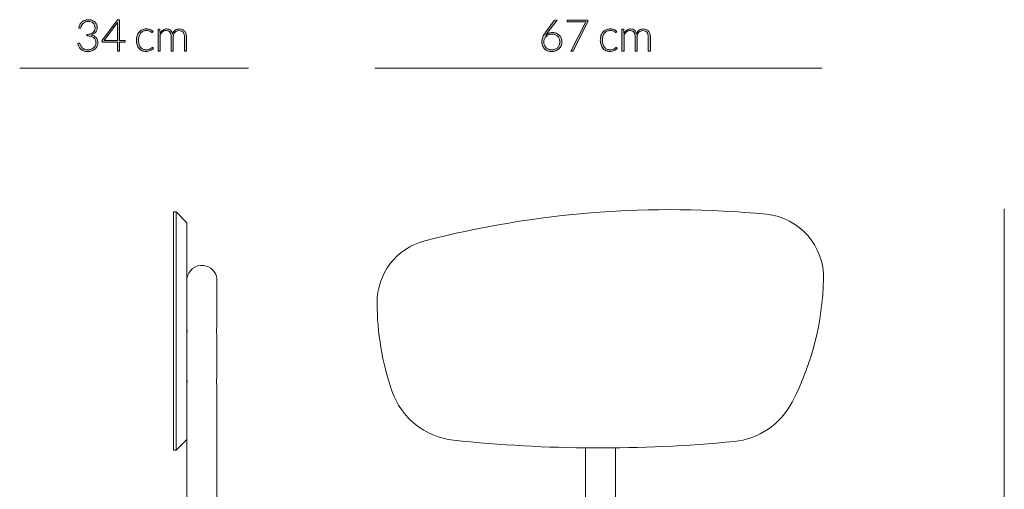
# Model space of a CAD drawing. Header units: inches. Extents: x 73 to 138, y -199 to -88.
# Tile 8 of 8: x 73 to 135, y -117 to -88. Entities that reach past the tile are written whole.
import ezdxf

# ---------------------------------------------------------------- set-up
doc = ezdxf.new("R2010")
doc.units = ezdxf.units.IN
doc.header["$MEASUREMENT"] = 0
doc.layers.add('Capa 1', color=7, linetype='Continuous')

# ---------------------------------------------------------------- blocks, each defined once
blk = doc.blocks.new('block 3')
at = {"layer": 'Capa 1'}
h = blk.add_hatch(color=251, dxfattribs=at)
h.dxf.hatch_style = 2
edge = h.paths.add_edge_path()
edge.add_spline(control_points=[(106.453, -88.82), (106.537, -88.82), (106.613, -88.834), (106.684, -88.862), (106.754, -88.889), (106.814, -88.928), (106.865, -88.978), (106.916, -89.027), (106.956, -89.088), (106.985, -89.158), (107.014, -89.229), (107.027, -89.308), (107.027, -89.396), (107.027, -89.484), (107.012, -89.565), (106.981, -89.639), (106.949, -89.713), (106.905, -89.777), (106.849, -89.831), (106.792, -89.885), (106.726, -89.927), (106.646, -89.957), (106.568, -89.987), (106.482, -90.002), (106.387, -90.002), (106.297, -90.002), (106.214, -89.987), (106.139, -89.958), (106.065, -89.929), (106.001, -89.887), (105.947, -89.832), (105.893, -89.777), (105.852, -89.71), (105.823, -89.631), (105.793, -89.552), (105.779, -89.463), (105.779, -89.363), (105.779, -89.287), (105.798, -89.202), (105.837, -89.106), (105.875, -89.011), (105.938, -88.904), (106.026, -88.785), (106.026, -88.785), (106.555, -88.072), (106.555, -88.072), (106.571, -88.051), (106.594, -88.041), (106.625, -88.041), (106.625, -88.041), (106.74, -88.041), (106.74, -88.041), (106.74, -88.041), (106.161, -88.796), (106.161, -88.796), (106.133, -88.833), (106.107, -88.868), (106.083, -88.901), (106.059, -88.934), (106.038, -88.967), (106.019, -88.999), (106.073, -88.943), (106.137, -88.899), (106.211, -88.868), (106.285, -88.836), (106.366, -88.82), (106.453, -88.82)], knot_values=[0, 0, 0, 0, 1, 1, 1, 2, 2, 2, 3, 3, 3, 4, 4, 4, 5, 5, 5, 6, 6, 6, 7, 7, 7, 8, 8, 8, 9, 9, 9, 10, 10, 10, 11, 11, 11, 12, 12, 12, 13, 13, 13, 14, 14, 14, 15, 15, 15, 16, 16, 16, 17, 17, 17, 18, 18, 18, 19, 19, 19, 20, 20, 20, 21, 21, 21, 22, 22, 22, 22], degree=3, periodic=1)
edge = h.paths.add_edge_path()
edge.add_spline(control_points=[(105.906, -89.395), (105.906, -89.467), (105.918, -89.534), (105.94, -89.595), (105.962, -89.656), (105.995, -89.709), (106.035, -89.753), (106.077, -89.797), (106.127, -89.832), (106.186, -89.857), (106.245, -89.881), (106.312, -89.894), (106.387, -89.894), (106.465, -89.894), (106.535, -89.881), (106.599, -89.857), (106.662, -89.832), (106.715, -89.798), (106.76, -89.755), (106.804, -89.711), (106.838, -89.659), (106.862, -89.6), (106.885, -89.54), (106.897, -89.475), (106.897, -89.404), (106.897, -89.33), (106.886, -89.263), (106.863, -89.204), (106.839, -89.144), (106.806, -89.093), (106.764, -89.051), (106.721, -89.01), (106.671, -88.978), (106.613, -88.955), (106.554, -88.933), (106.489, -88.922), (106.418, -88.922), (106.338, -88.922), (106.265, -88.936), (106.202, -88.964), (106.139, -88.992), (106.085, -89.028), (106.041, -89.072), (105.997, -89.116), (105.964, -89.167), (105.941, -89.223), (105.918, -89.28), (105.906, -89.337), (105.906, -89.395)], knot_values=[0, 0, 0, 0, 1, 1, 1, 2, 2, 2, 3, 3, 3, 4, 4, 4, 5, 5, 5, 6, 6, 6, 7, 7, 7, 8, 8, 8, 9, 9, 9, 10, 10, 10, 11, 11, 11, 12, 12, 12, 13, 13, 13, 14, 14, 14, 15, 15, 15, 16, 16, 16, 16], degree=3, periodic=1)
h = blk.add_hatch(color=251, dxfattribs=at)
h.dxf.hatch_style = 2
edge = h.paths.add_edge_path()
edge.add_spline(control_points=[(108.651, -88.041), (108.651, -88.041), (108.651, -88.1), (108.651, -88.1), (108.651, -88.115), (108.649, -88.129), (108.646, -88.14), (108.642, -88.151), (108.638, -88.161), (108.634, -88.169), (108.634, -88.169), (107.745, -89.931), (107.745, -89.931), (107.737, -89.945), (107.727, -89.957), (107.715, -89.966), (107.703, -89.976), (107.687, -89.98), (107.666, -89.98), (107.666, -89.98), (107.577, -89.98), (107.577, -89.98), (107.577, -89.98), (108.472, -88.226), (108.472, -88.226), (108.484, -88.202), (108.498, -88.18), (108.515, -88.161), (108.515, -88.161), (107.397, -88.161), (107.397, -88.161), (107.386, -88.161), (107.378, -88.158), (107.371, -88.15), (107.364, -88.143), (107.361, -88.134), (107.361, -88.124), (107.361, -88.124), (107.361, -88.041), (107.361, -88.041), (107.361, -88.041), (108.651, -88.041), (108.651, -88.041)], knot_values=[0, 0, 0, 0, 1, 1, 1, 2, 2, 2, 3, 3, 3, 4, 4, 4, 5, 5, 5, 6, 6, 6, 7, 7, 7, 8, 8, 8, 9, 9, 9, 10, 10, 10, 11, 11, 11, 12, 12, 12, 13, 13, 13, 14, 14, 14, 14], degree=3, periodic=1)
h = blk.add_hatch(color=251, dxfattribs=at)
h.dxf.hatch_style = 2
edge = h.paths.add_edge_path()
edge.add_spline(control_points=[(110.421, -88.799), (110.417, -88.803), (110.413, -88.807), (110.408, -88.81), (110.404, -88.813), (110.398, -88.815), (110.391, -88.815), (110.382, -88.815), (110.369, -88.809), (110.353, -88.796), (110.337, -88.784), (110.316, -88.771), (110.289, -88.756), (110.263, -88.742), (110.23, -88.728), (110.19, -88.716), (110.151, -88.703), (110.102, -88.697), (110.045, -88.697), (109.967, -88.697), (109.897, -88.711), (109.837, -88.739), (109.776, -88.767), (109.725, -88.807), (109.683, -88.859), (109.642, -88.911), (109.61, -88.974), (109.588, -89.048), (109.566, -89.122), (109.555, -89.205), (109.555, -89.297), (109.555, -89.393), (109.566, -89.478), (109.588, -89.552), (109.611, -89.626), (109.643, -89.689), (109.684, -89.74), (109.725, -89.79), (109.775, -89.829), (109.833, -89.855), (109.892, -89.882), (109.956, -89.895), (110.028, -89.895), (110.094, -89.895), (110.149, -89.887), (110.193, -89.872), (110.238, -89.856), (110.274, -89.839), (110.302, -89.821), (110.331, -89.803), (110.354, -89.786), (110.371, -89.77), (110.388, -89.755), (110.402, -89.747), (110.412, -89.747), (110.424, -89.747), (110.433, -89.752), (110.439, -89.761), (110.439, -89.761), (110.475, -89.805), (110.475, -89.805), (110.454, -89.832), (110.427, -89.858), (110.395, -89.881), (110.363, -89.905), (110.327, -89.926), (110.287, -89.943), (110.247, -89.96), (110.203, -89.974), (110.156, -89.983), (110.109, -89.993), (110.06, -89.998), (110.009, -89.998), (109.922, -89.998), (109.843, -89.982), (109.771, -89.951), (109.699, -89.919), (109.637, -89.873), (109.586, -89.813), (109.534, -89.754), (109.494, -89.68), (109.465, -89.593), (109.436, -89.507), (109.422, -89.408), (109.422, -89.297), (109.422, -89.193), (109.436, -89.098), (109.463, -89.012), (109.491, -88.927), (109.531, -88.852), (109.583, -88.79), (109.635, -88.728), (109.7, -88.68), (109.777, -88.646), (109.852, -88.611), (109.94, -88.594), (110.038, -88.594), (110.127, -88.594), (110.206, -88.609), (110.275, -88.637), (110.344, -88.665), (110.404, -88.704), (110.455, -88.752), (110.455, -88.752), (110.421, -88.799), (110.421, -88.799)], knot_values=[0, 0, 0, 0, 1, 1, 1, 2, 2, 2, 3, 3, 3, 4, 4, 4, 5, 5, 5, 6, 6, 6, 7, 7, 7, 8, 8, 8, 9, 9, 9, 10, 10, 10, 11, 11, 11, 12, 12, 12, 13, 13, 13, 14, 14, 14, 15, 15, 15, 16, 16, 16, 17, 17, 17, 18, 18, 18, 19, 19, 19, 20, 20, 20, 21, 21, 21, 22, 22, 22, 23, 23, 23, 24, 24, 24, 25, 25, 25, 26, 26, 26, 27, 27, 27, 28, 28, 28, 29, 29, 29, 30, 30, 30, 31, 31, 31, 32, 32, 32, 33, 33, 33, 34, 34, 34, 35, 35, 35, 35], degree=3, periodic=1)
h = blk.add_hatch(color=251, dxfattribs=at)
h.dxf.hatch_style = 2
edge = h.paths.add_edge_path()
edge.add_spline(control_points=[(110.771, -89.98), (110.771, -89.98), (110.771, -88.616), (110.771, -88.616), (110.771, -88.616), (110.842, -88.616), (110.842, -88.616), (110.866, -88.616), (110.88, -88.628), (110.883, -88.651), (110.883, -88.651), (110.896, -88.848), (110.896, -88.848), (110.922, -88.81), (110.951, -88.776), (110.98, -88.745), (111.011, -88.714), (111.043, -88.687), (111.077, -88.665), (111.111, -88.642), (111.148, -88.625), (111.187, -88.613), (111.226, -88.6), (111.266, -88.594), (111.31, -88.594), (111.409, -88.594), (111.489, -88.623), (111.548, -88.681), (111.607, -88.739), (111.647, -88.82), (111.669, -88.923), (111.685, -88.867), (111.708, -88.818), (111.738, -88.777), (111.767, -88.735), (111.802, -88.702), (111.84, -88.675), (111.878, -88.648), (111.919, -88.627), (111.965, -88.614), (112.01, -88.601), (112.057, -88.594), (112.104, -88.594), (112.171, -88.594), (112.232, -88.606), (112.286, -88.628), (112.34, -88.65), (112.385, -88.683), (112.423, -88.727), (112.461, -88.771), (112.49, -88.825), (112.51, -88.889), (112.531, -88.953), (112.54, -89.026), (112.54, -89.108), (112.54, -89.108), (112.54, -89.98), (112.54, -89.98), (112.54, -89.98), (112.41, -89.98), (112.41, -89.98), (112.41, -89.98), (112.41, -89.108), (112.41, -89.108), (112.41, -88.975), (112.381, -88.873), (112.324, -88.803), (112.266, -88.733), (112.184, -88.698), (112.077, -88.698), (112.03, -88.698), (111.984, -88.707), (111.941, -88.724), (111.897, -88.742), (111.859, -88.768), (111.826, -88.802), (111.792, -88.836), (111.766, -88.879), (111.746, -88.93), (111.727, -88.981), (111.717, -89.041), (111.717, -89.108), (111.717, -89.108), (111.717, -89.98), (111.717, -89.98), (111.717, -89.98), (111.587, -89.98), (111.587, -89.98), (111.587, -89.98), (111.587, -89.108), (111.587, -89.108), (111.587, -88.976), (111.56, -88.875), (111.507, -88.804), (111.454, -88.734), (111.376, -88.698), (111.275, -88.698), (111.201, -88.698), (111.133, -88.721), (111.07, -88.765), (111.006, -88.809), (110.951, -88.871), (110.901, -88.949), (110.901, -88.949), (110.901, -89.98), (110.901, -89.98), (110.901, -89.98), (110.771, -89.98), (110.771, -89.98)], knot_values=[0, 0, 0, 0, 1, 1, 1, 2, 2, 2, 3, 3, 3, 4, 4, 4, 5, 5, 5, 6, 6, 6, 7, 7, 7, 8, 8, 8, 9, 9, 9, 10, 10, 10, 11, 11, 11, 12, 12, 12, 13, 13, 13, 14, 14, 14, 15, 15, 15, 16, 16, 16, 17, 17, 17, 18, 18, 18, 19, 19, 19, 20, 20, 20, 21, 21, 21, 22, 22, 22, 23, 23, 23, 24, 24, 24, 25, 25, 25, 26, 26, 26, 27, 27, 27, 28, 28, 28, 29, 29, 29, 30, 30, 30, 31, 31, 31, 32, 32, 32, 33, 33, 33, 34, 34, 34, 35, 35, 35, 36, 36, 36, 36], degree=3, periodic=1)
at = {"layer": 'Capa 1', "lineweight": 0}
for points, knots in [([(106.453, -88.82), (106.537, -88.82), (106.613, -88.834), (106.684, -88.862), (106.754, -88.889), (106.814, -88.928), (106.865, -88.978), (106.916, -89.027), (106.956, -89.088), (106.985, -89.158), (107.014, -89.229), (107.027, -89.308), (107.027, -89.396), (107.027, -89.484), (107.012, -89.565), (106.981, -89.639), (106.949, -89.713), (106.905, -89.777), (106.849, -89.831), (106.792, -89.885), (106.726, -89.927), (106.646, -89.957), (106.568, -89.987), (106.482, -90.002), (106.387, -90.002), (106.297, -90.002), (106.214, -89.987), (106.139, -89.958), (106.065, -89.929), (106.001, -89.887), (105.947, -89.832), (105.893, -89.777), (105.852, -89.71), (105.823, -89.631), (105.793, -89.552), (105.779, -89.463), (105.779, -89.363), (105.779, -89.287), (105.798, -89.202), (105.837, -89.106), (105.875, -89.011), (105.938, -88.904), (106.026, -88.785), (106.026, -88.785), (106.555, -88.072), (106.555, -88.072), (106.571, -88.051), (106.594, -88.041), (106.625, -88.041), (106.625, -88.041), (106.74, -88.041), (106.74, -88.041), (106.74, -88.041), (106.161, -88.796), (106.161, -88.796), (106.133, -88.833), (106.107, -88.868), (106.083, -88.901), (106.059, -88.934), (106.038, -88.967), (106.019, -88.999), (106.073, -88.943), (106.137, -88.899), (106.211, -88.868), (106.285, -88.836), (106.366, -88.82), (106.453, -88.82)], [0, 0, 0, 0, 1, 1, 1, 2, 2, 2, 3, 3, 3, 4, 4, 4, 5, 5, 5, 6, 6, 6, 7, 7, 7, 8, 8, 8, 9, 9, 9, 10, 10, 10, 11, 11, 11, 12, 12, 12, 13, 13, 13, 14, 14, 14, 15, 15, 15, 16, 16, 16, 17, 17, 17, 18, 18, 18, 19, 19, 19, 20, 20, 20, 21, 21, 21, 22, 22, 22, 22]), ([(108.651, -88.041), (108.651, -88.041), (108.651, -88.1), (108.651, -88.1), (108.651, -88.115), (108.649, -88.129), (108.646, -88.14), (108.642, -88.151), (108.638, -88.161), (108.634, -88.169), (108.634, -88.169), (107.745, -89.931), (107.745, -89.931), (107.737, -89.945), (107.727, -89.957), (107.715, -89.966), (107.703, -89.976), (107.687, -89.98), (107.666, -89.98), (107.666, -89.98), (107.577, -89.98), (107.577, -89.98), (107.577, -89.98), (108.472, -88.226), (108.472, -88.226), (108.484, -88.202), (108.498, -88.18), (108.515, -88.161), (108.515, -88.161), (107.397, -88.161), (107.397, -88.161), (107.386, -88.161), (107.378, -88.158), (107.371, -88.15), (107.364, -88.143), (107.361, -88.134), (107.361, -88.124), (107.361, -88.124), (107.361, -88.041), (107.361, -88.041), (107.361, -88.041), (108.651, -88.041), (108.651, -88.041)], [0, 0, 0, 0, 1, 1, 1, 2, 2, 2, 3, 3, 3, 4, 4, 4, 5, 5, 5, 6, 6, 6, 7, 7, 7, 8, 8, 8, 9, 9, 9, 10, 10, 10, 11, 11, 11, 12, 12, 12, 13, 13, 13, 14, 14, 14, 14]), ([(110.421, -88.799), (110.417, -88.803), (110.413, -88.807), (110.408, -88.81), (110.404, -88.813), (110.398, -88.815), (110.391, -88.815), (110.382, -88.815), (110.369, -88.809), (110.353, -88.796), (110.337, -88.784), (110.316, -88.771), (110.289, -88.756), (110.263, -88.742), (110.23, -88.728), (110.19, -88.716), (110.151, -88.703), (110.102, -88.697), (110.045, -88.697), (109.967, -88.697), (109.897, -88.711), (109.837, -88.739), (109.776, -88.767), (109.725, -88.807), (109.683, -88.859), (109.642, -88.911), (109.61, -88.974), (109.588, -89.048), (109.566, -89.122), (109.555, -89.205), (109.555, -89.297), (109.555, -89.393), (109.566, -89.478), (109.588, -89.552), (109.611, -89.626), (109.643, -89.689), (109.684, -89.74), (109.725, -89.79), (109.775, -89.829), (109.833, -89.855), (109.892, -89.882), (109.956, -89.895), (110.028, -89.895), (110.094, -89.895), (110.149, -89.887), (110.193, -89.872), (110.238, -89.856), (110.274, -89.839), (110.302, -89.821), (110.331, -89.803), (110.354, -89.786), (110.371, -89.77), (110.388, -89.755), (110.402, -89.747), (110.412, -89.747), (110.424, -89.747), (110.433, -89.752), (110.439, -89.761), (110.439, -89.761), (110.475, -89.805), (110.475, -89.805), (110.454, -89.832), (110.427, -89.858), (110.395, -89.881), (110.363, -89.905), (110.327, -89.926), (110.287, -89.943), (110.247, -89.96), (110.203, -89.974), (110.156, -89.983), (110.109, -89.993), (110.06, -89.998), (110.009, -89.998), (109.922, -89.998), (109.843, -89.982), (109.771, -89.951), (109.699, -89.919), (109.637, -89.873), (109.586, -89.813), (109.534, -89.754), (109.494, -89.68), (109.465, -89.593), (109.436, -89.507), (109.422, -89.408), (109.422, -89.297), (109.422, -89.193), (109.436, -89.098), (109.463, -89.012), (109.491, -88.927), (109.531, -88.852), (109.583, -88.79), (109.635, -88.728), (109.7, -88.68), (109.777, -88.646), (109.852, -88.611), (109.94, -88.594), (110.038, -88.594), (110.127, -88.594), (110.206, -88.609), (110.275, -88.637), (110.344, -88.665), (110.404, -88.704), (110.455, -88.752), (110.455, -88.752), (110.421, -88.799), (110.421, -88.799)], [0, 0, 0, 0, 1, 1, 1, 2, 2, 2, 3, 3, 3, 4, 4, 4, 5, 5, 5, 6, 6, 6, 7, 7, 7, 8, 8, 8, 9, 9, 9, 10, 10, 10, 11, 11, 11, 12, 12, 12, 13, 13, 13, 14, 14, 14, 15, 15, 15, 16, 16, 16, 17, 17, 17, 18, 18, 18, 19, 19, 19, 20, 20, 20, 21, 21, 21, 22, 22, 22, 23, 23, 23, 24, 24, 24, 25, 25, 25, 26, 26, 26, 27, 27, 27, 28, 28, 28, 29, 29, 29, 30, 30, 30, 31, 31, 31, 32, 32, 32, 33, 33, 33, 34, 34, 34, 35, 35, 35, 35]), ([(110.771, -89.98), (110.771, -89.98), (110.771, -88.616), (110.771, -88.616), (110.771, -88.616), (110.842, -88.616), (110.842, -88.616), (110.866, -88.616), (110.88, -88.628), (110.883, -88.651), (110.883, -88.651), (110.896, -88.848), (110.896, -88.848), (110.922, -88.81), (110.951, -88.776), (110.98, -88.745), (111.011, -88.714), (111.043, -88.687), (111.077, -88.665), (111.111, -88.642), (111.148, -88.625), (111.187, -88.613), (111.226, -88.6), (111.266, -88.594), (111.31, -88.594), (111.409, -88.594), (111.489, -88.623), (111.548, -88.681), (111.607, -88.739), (111.647, -88.82), (111.669, -88.923), (111.685, -88.867), (111.708, -88.818), (111.738, -88.777), (111.767, -88.735), (111.802, -88.702), (111.84, -88.675), (111.878, -88.648), (111.919, -88.627), (111.965, -88.614), (112.01, -88.601), (112.057, -88.594), (112.104, -88.594), (112.171, -88.594), (112.232, -88.606), (112.286, -88.628), (112.34, -88.65), (112.385, -88.683), (112.423, -88.727), (112.461, -88.771), (112.49, -88.825), (112.51, -88.889), (112.531, -88.953), (112.54, -89.026), (112.54, -89.108), (112.54, -89.108), (112.54, -89.98), (112.54, -89.98), (112.54, -89.98), (112.41, -89.98), (112.41, -89.98), (112.41, -89.98), (112.41, -89.108), (112.41, -89.108), (112.41, -88.975), (112.381, -88.873), (112.324, -88.803), (112.266, -88.733), (112.184, -88.698), (112.077, -88.698), (112.03, -88.698), (111.984, -88.707), (111.941, -88.724), (111.897, -88.742), (111.859, -88.768), (111.826, -88.802), (111.792, -88.836), (111.766, -88.879), (111.746, -88.93), (111.727, -88.981), (111.717, -89.041), (111.717, -89.108), (111.717, -89.108), (111.717, -89.98), (111.717, -89.98), (111.717, -89.98), (111.587, -89.98), (111.587, -89.98), (111.587, -89.98), (111.587, -89.108), (111.587, -89.108), (111.587, -88.976), (111.56, -88.875), (111.507, -88.804), (111.454, -88.734), (111.376, -88.698), (111.275, -88.698), (111.201, -88.698), (111.133, -88.721), (111.07, -88.765), (111.006, -88.809), (110.951, -88.871), (110.901, -88.949), (110.901, -88.949), (110.901, -89.98), (110.901, -89.98), (110.901, -89.98), (110.771, -89.98), (110.771, -89.98)], [0, 0, 0, 0, 1, 1, 1, 2, 2, 2, 3, 3, 3, 4, 4, 4, 5, 5, 5, 6, 6, 6, 7, 7, 7, 8, 8, 8, 9, 9, 9, 10, 10, 10, 11, 11, 11, 12, 12, 12, 13, 13, 13, 14, 14, 14, 15, 15, 15, 16, 16, 16, 17, 17, 17, 18, 18, 18, 19, 19, 19, 20, 20, 20, 21, 21, 21, 22, 22, 22, 23, 23, 23, 24, 24, 24, 25, 25, 25, 26, 26, 26, 27, 27, 27, 28, 28, 28, 29, 29, 29, 30, 30, 30, 31, 31, 31, 32, 32, 32, 33, 33, 33, 34, 34, 34, 35, 35, 35, 36, 36, 36, 36]), ([(105.906, -89.395), (105.906, -89.467), (105.918, -89.534), (105.94, -89.595), (105.962, -89.656), (105.995, -89.709), (106.035, -89.753), (106.077, -89.797), (106.127, -89.832), (106.186, -89.857), (106.245, -89.881), (106.312, -89.894), (106.387, -89.894), (106.465, -89.894), (106.535, -89.881), (106.599, -89.857), (106.662, -89.832), (106.715, -89.798), (106.76, -89.755), (106.804, -89.711), (106.838, -89.659), (106.862, -89.6), (106.885, -89.54), (106.897, -89.475), (106.897, -89.404), (106.897, -89.33), (106.886, -89.263), (106.863, -89.204), (106.839, -89.144), (106.806, -89.093), (106.764, -89.051), (106.721, -89.01), (106.671, -88.978), (106.613, -88.955), (106.554, -88.933), (106.489, -88.922), (106.418, -88.922), (106.338, -88.922), (106.265, -88.936), (106.202, -88.964), (106.139, -88.992), (106.085, -89.028), (106.041, -89.072), (105.997, -89.116), (105.964, -89.167), (105.941, -89.223), (105.918, -89.28), (105.906, -89.337), (105.906, -89.395)], [0, 0, 0, 0, 1, 1, 1, 2, 2, 2, 3, 3, 3, 4, 4, 4, 5, 5, 5, 6, 6, 6, 7, 7, 7, 8, 8, 8, 9, 9, 9, 10, 10, 10, 11, 11, 11, 12, 12, 12, 13, 13, 13, 14, 14, 14, 15, 15, 15, 16, 16, 16, 16])]:
    blk.add_open_spline(points, degree=3, knots=knots, dxfattribs=at)
blk = doc.blocks.new('block 4')
at = {"layer": 'Capa 1'}
h = blk.add_hatch(color=251, dxfattribs=at)
h.dxf.hatch_style = 2
edge = h.paths.add_edge_path()
edge.add_spline(control_points=[(77.549, -88.019), (77.623, -88.019), (77.693, -88.029), (77.758, -88.05), (77.824, -88.07), (77.882, -88.101), (77.932, -88.142), (77.982, -88.183), (78.021, -88.234), (78.051, -88.296), (78.079, -88.357), (78.094, -88.428), (78.094, -88.508), (78.094, -88.571), (78.084, -88.628), (78.065, -88.679), (78.045, -88.729), (78.018, -88.774), (77.984, -88.812), (77.949, -88.851), (77.909, -88.883), (77.862, -88.909), (77.816, -88.935), (77.765, -88.955), (77.71, -88.969), (77.853, -88.995), (77.96, -89.05), (78.033, -89.134), (78.106, -89.217), (78.142, -89.322), (78.142, -89.447), (78.142, -89.526), (78.126, -89.6), (78.094, -89.668), (78.062, -89.736), (78.018, -89.795), (77.962, -89.844), (77.907, -89.894), (77.841, -89.932), (77.765, -89.96), (77.689, -89.988), (77.607, -90.002), (77.518, -90.002), (77.408, -90.002), (77.316, -89.987), (77.242, -89.957), (77.169, -89.928), (77.108, -89.889), (77.06, -89.842), (77.013, -89.794), (76.976, -89.741), (76.949, -89.682), (76.923, -89.623), (76.902, -89.564), (76.885, -89.506), (76.885, -89.506), (76.937, -89.484), (76.937, -89.484), (76.948, -89.479), (76.959, -89.477), (76.969, -89.477), (76.979, -89.477), (76.988, -89.479), (76.997, -89.484), (77.007, -89.488), (77.014, -89.497), (77.018, -89.51), (77.018, -89.51), (77.028, -89.537), (77.028, -89.537), (77.033, -89.554), (77.041, -89.574), (77.051, -89.598), (77.061, -89.623), (77.074, -89.648), (77.09, -89.674), (77.106, -89.7), (77.126, -89.726), (77.15, -89.752), (77.173, -89.778), (77.202, -89.801), (77.237, -89.822), (77.271, -89.842), (77.311, -89.859), (77.357, -89.872), (77.404, -89.885), (77.457, -89.891), (77.517, -89.891), (77.599, -89.891), (77.671, -89.877), (77.733, -89.85), (77.795, -89.822), (77.846, -89.787), (77.888, -89.745), (77.929, -89.703), (77.96, -89.655), (77.981, -89.602), (78.002, -89.55), (78.012, -89.499), (78.012, -89.45), (78.012, -89.39), (78.002, -89.335), (77.984, -89.284), (77.965, -89.233), (77.934, -89.189), (77.89, -89.151), (77.846, -89.114), (77.788, -89.085), (77.716, -89.064), (77.645, -89.042), (77.556, -89.032), (77.451, -89.032), (77.451, -89.032), (77.451, -88.937), (77.451, -88.937), (77.535, -88.935), (77.609, -88.924), (77.673, -88.903), (77.737, -88.883), (77.791, -88.855), (77.833, -88.819), (77.877, -88.784), (77.909, -88.741), (77.931, -88.692), (77.953, -88.642), (77.964, -88.588), (77.964, -88.529), (77.964, -88.46), (77.952, -88.401), (77.93, -88.35), (77.907, -88.3), (77.876, -88.259), (77.838, -88.226), (77.799, -88.193), (77.755, -88.169), (77.703, -88.153), (77.652, -88.137), (77.599, -88.13), (77.543, -88.13), (77.482, -88.13), (77.426, -88.139), (77.375, -88.157), (77.323, -88.175), (77.278, -88.201), (77.239, -88.234), (77.2, -88.267), (77.167, -88.306), (77.14, -88.352), (77.113, -88.399), (77.094, -88.45), (77.081, -88.507), (77.074, -88.539), (77.057, -88.555), (77.03, -88.555), (77.024, -88.555), (77.019, -88.554), (77.015, -88.553), (77.015, -88.553), (76.948, -88.542), (76.948, -88.542), (76.96, -88.459), (76.983, -88.385), (77.017, -88.32), (77.05, -88.255), (77.093, -88.2), (77.146, -88.156), (77.198, -88.111), (77.258, -88.077), (77.326, -88.054), (77.395, -88.03), (77.469, -88.019), (77.549, -88.019)], knot_values=[0, 0, 0, 0, 1, 1, 1, 2, 2, 2, 3, 3, 3, 4, 4, 4, 5, 5, 5, 6, 6, 6, 7, 7, 7, 8, 8, 8, 9, 9, 9, 10, 10, 10, 11, 11, 11, 12, 12, 12, 13, 13, 13, 14, 14, 14, 15, 15, 15, 16, 16, 16, 17, 17, 17, 18, 18, 18, 19, 19, 19, 20, 20, 20, 21, 21, 21, 22, 22, 22, 23, 23, 23, 24, 24, 24, 25, 25, 25, 26, 26, 26, 27, 27, 27, 28, 28, 28, 29, 29, 29, 30, 30, 30, 31, 31, 31, 32, 32, 32, 33, 33, 33, 34, 34, 34, 35, 35, 35, 36, 36, 36, 37, 37, 37, 38, 38, 38, 39, 39, 39, 40, 40, 40, 41, 41, 41, 42, 42, 42, 43, 43, 43, 44, 44, 44, 45, 45, 45, 46, 46, 46, 47, 47, 47, 48, 48, 48, 49, 49, 49, 50, 50, 50, 51, 51, 51, 52, 52, 52, 53, 53, 53, 54, 54, 54, 55, 55, 55, 56, 56, 56, 57, 57, 57, 57], degree=3, periodic=1)
h = blk.add_hatch(color=251, dxfattribs=at)
h.dxf.hatch_style = 2
edge = h.paths.add_edge_path()
edge.add_spline(control_points=[(79.475, -89.319), (79.475, -89.319), (79.831, -89.319), (79.831, -89.319), (79.831, -89.319), (79.831, -89.391), (79.831, -89.391), (79.831, -89.401), (79.828, -89.409), (79.822, -89.415), (79.816, -89.421), (79.806, -89.424), (79.793, -89.424), (79.793, -89.424), (79.475, -89.424), (79.475, -89.424), (79.475, -89.424), (79.475, -89.98), (79.475, -89.98), (79.475, -89.98), (79.358, -89.98), (79.358, -89.98), (79.358, -89.98), (79.358, -89.424), (79.358, -89.424), (79.358, -89.424), (78.444, -89.424), (78.444, -89.424), (78.43, -89.424), (78.419, -89.421), (78.412, -89.415), (78.405, -89.409), (78.4, -89.401), (78.397, -89.391), (78.397, -89.391), (78.385, -89.326), (78.385, -89.326), (78.385, -89.326), (79.359, -88.038), (79.359, -88.038), (79.359, -88.038), (79.475, -88.038), (79.475, -88.038), (79.475, -88.038), (79.475, -89.319), (79.475, -89.319)], knot_values=[0, 0, 0, 0, 1, 1, 1, 2, 2, 2, 3, 3, 3, 4, 4, 4, 5, 5, 5, 6, 6, 6, 7, 7, 7, 8, 8, 8, 9, 9, 9, 10, 10, 10, 11, 11, 11, 12, 12, 12, 13, 13, 13, 14, 14, 14, 15, 15, 15, 15], degree=3, periodic=1)
edge = h.paths.add_edge_path()
edge.add_spline(control_points=[(79.358, -88.304), (79.358, -88.288), (79.358, -88.272), (79.359, -88.254), (79.36, -88.237), (79.362, -88.219), (79.364, -88.201), (79.364, -88.201), (78.527, -89.319), (78.527, -89.319), (78.527, -89.319), (79.358, -89.319), (79.358, -89.319), (79.358, -89.319), (79.358, -88.304), (79.358, -88.304)], knot_values=[0, 0, 0, 0, 1, 1, 1, 2, 2, 2, 3, 3, 3, 4, 4, 4, 5, 5, 5, 5], degree=3, periodic=1)
h = blk.add_hatch(color=251, dxfattribs=at)
h.dxf.hatch_style = 2
edge = h.paths.add_edge_path()
edge.add_spline(control_points=[(81.537, -88.799), (81.532, -88.803), (81.528, -88.807), (81.524, -88.81), (81.52, -88.813), (81.514, -88.815), (81.507, -88.815), (81.497, -88.815), (81.485, -88.809), (81.469, -88.796), (81.453, -88.784), (81.432, -88.771), (81.405, -88.756), (81.379, -88.742), (81.345, -88.728), (81.306, -88.716), (81.266, -88.703), (81.218, -88.697), (81.161, -88.697), (81.083, -88.697), (81.013, -88.711), (80.952, -88.739), (80.891, -88.767), (80.84, -88.807), (80.799, -88.859), (80.757, -88.911), (80.725, -88.974), (80.703, -89.048), (80.682, -89.122), (80.671, -89.205), (80.671, -89.297), (80.671, -89.393), (80.682, -89.478), (80.704, -89.552), (80.726, -89.626), (80.758, -89.689), (80.799, -89.74), (80.84, -89.79), (80.89, -89.829), (80.949, -89.855), (81.007, -89.882), (81.072, -89.895), (81.144, -89.895), (81.209, -89.895), (81.264, -89.887), (81.309, -89.872), (81.353, -89.856), (81.39, -89.839), (81.418, -89.821), (81.447, -89.803), (81.47, -89.786), (81.487, -89.77), (81.504, -89.755), (81.517, -89.747), (81.527, -89.747), (81.539, -89.747), (81.548, -89.752), (81.555, -89.761), (81.555, -89.761), (81.59, -89.805), (81.59, -89.805), (81.569, -89.832), (81.543, -89.858), (81.511, -89.881), (81.479, -89.905), (81.443, -89.926), (81.403, -89.943), (81.362, -89.96), (81.319, -89.974), (81.272, -89.983), (81.224, -89.993), (81.175, -89.998), (81.124, -89.998), (81.037, -89.998), (80.958, -89.982), (80.887, -89.951), (80.815, -89.919), (80.753, -89.873), (80.702, -89.813), (80.65, -89.754), (80.61, -89.68), (80.581, -89.593), (80.552, -89.507), (80.538, -89.408), (80.538, -89.297), (80.538, -89.193), (80.551, -89.098), (80.579, -89.012), (80.606, -88.927), (80.646, -88.852), (80.699, -88.79), (80.751, -88.728), (80.816, -88.68), (80.892, -88.646), (80.968, -88.611), (81.056, -88.594), (81.154, -88.594), (81.243, -88.594), (81.322, -88.609), (81.391, -88.637), (81.46, -88.665), (81.52, -88.704), (81.571, -88.752), (81.571, -88.752), (81.537, -88.799), (81.537, -88.799)], knot_values=[0, 0, 0, 0, 1, 1, 1, 2, 2, 2, 3, 3, 3, 4, 4, 4, 5, 5, 5, 6, 6, 6, 7, 7, 7, 8, 8, 8, 9, 9, 9, 10, 10, 10, 11, 11, 11, 12, 12, 12, 13, 13, 13, 14, 14, 14, 15, 15, 15, 16, 16, 16, 17, 17, 17, 18, 18, 18, 19, 19, 19, 20, 20, 20, 21, 21, 21, 22, 22, 22, 23, 23, 23, 24, 24, 24, 25, 25, 25, 26, 26, 26, 27, 27, 27, 28, 28, 28, 29, 29, 29, 30, 30, 30, 31, 31, 31, 32, 32, 32, 33, 33, 33, 34, 34, 34, 35, 35, 35, 35], degree=3, periodic=1)
h = blk.add_hatch(color=251, dxfattribs=at)
h.dxf.hatch_style = 2
edge = h.paths.add_edge_path()
edge.add_spline(control_points=[(81.887, -89.98), (81.887, -89.98), (81.887, -88.616), (81.887, -88.616), (81.887, -88.616), (81.958, -88.616), (81.958, -88.616), (81.981, -88.616), (81.995, -88.628), (81.999, -88.651), (81.999, -88.651), (82.011, -88.848), (82.011, -88.848), (82.038, -88.81), (82.066, -88.776), (82.096, -88.745), (82.126, -88.714), (82.158, -88.687), (82.193, -88.665), (82.227, -88.642), (82.264, -88.625), (82.302, -88.613), (82.341, -88.6), (82.382, -88.594), (82.425, -88.594), (82.525, -88.594), (82.604, -88.623), (82.664, -88.681), (82.723, -88.739), (82.763, -88.82), (82.784, -88.923), (82.801, -88.867), (82.824, -88.818), (82.853, -88.777), (82.883, -88.735), (82.917, -88.702), (82.955, -88.675), (82.994, -88.648), (83.035, -88.627), (83.08, -88.614), (83.126, -88.601), (83.172, -88.594), (83.22, -88.594), (83.287, -88.594), (83.348, -88.606), (83.401, -88.628), (83.455, -88.65), (83.501, -88.683), (83.539, -88.727), (83.577, -88.771), (83.606, -88.825), (83.626, -88.889), (83.646, -88.953), (83.656, -89.026), (83.656, -89.108), (83.656, -89.108), (83.656, -89.98), (83.656, -89.98), (83.656, -89.98), (83.526, -89.98), (83.526, -89.98), (83.526, -89.98), (83.526, -89.108), (83.526, -89.108), (83.526, -88.975), (83.497, -88.873), (83.439, -88.803), (83.382, -88.733), (83.299, -88.698), (83.193, -88.698), (83.145, -88.698), (83.1, -88.707), (83.056, -88.724), (83.013, -88.742), (82.975, -88.768), (82.941, -88.802), (82.908, -88.836), (82.881, -88.879), (82.862, -88.93), (82.842, -88.981), (82.832, -89.041), (82.832, -89.108), (82.832, -89.108), (82.832, -89.98), (82.832, -89.98), (82.832, -89.98), (82.702, -89.98), (82.702, -89.98), (82.702, -89.98), (82.702, -89.108), (82.702, -89.108), (82.702, -88.976), (82.676, -88.875), (82.623, -88.804), (82.569, -88.734), (82.492, -88.698), (82.391, -88.698), (82.317, -88.698), (82.248, -88.721), (82.185, -88.765), (82.122, -88.809), (82.066, -88.871), (82.017, -88.949), (82.017, -88.949), (82.017, -89.98), (82.017, -89.98), (82.017, -89.98), (81.887, -89.98), (81.887, -89.98)], knot_values=[0, 0, 0, 0, 1, 1, 1, 2, 2, 2, 3, 3, 3, 4, 4, 4, 5, 5, 5, 6, 6, 6, 7, 7, 7, 8, 8, 8, 9, 9, 9, 10, 10, 10, 11, 11, 11, 12, 12, 12, 13, 13, 13, 14, 14, 14, 15, 15, 15, 16, 16, 16, 17, 17, 17, 18, 18, 18, 19, 19, 19, 20, 20, 20, 21, 21, 21, 22, 22, 22, 23, 23, 23, 24, 24, 24, 25, 25, 25, 26, 26, 26, 27, 27, 27, 28, 28, 28, 29, 29, 29, 30, 30, 30, 31, 31, 31, 32, 32, 32, 33, 33, 33, 34, 34, 34, 35, 35, 35, 36, 36, 36, 36], degree=3, periodic=1)
at = {"layer": 'Capa 1', "lineweight": 0}
for points, knots in [([(77.549, -88.019), (77.623, -88.019), (77.693, -88.029), (77.758, -88.05), (77.824, -88.07), (77.882, -88.101), (77.932, -88.142), (77.982, -88.183), (78.021, -88.234), (78.051, -88.296), (78.079, -88.357), (78.094, -88.428), (78.094, -88.508), (78.094, -88.571), (78.084, -88.628), (78.065, -88.679), (78.045, -88.729), (78.018, -88.774), (77.984, -88.812), (77.949, -88.851), (77.909, -88.883), (77.862, -88.909), (77.816, -88.935), (77.765, -88.955), (77.71, -88.969), (77.853, -88.995), (77.96, -89.05), (78.033, -89.134), (78.106, -89.217), (78.142, -89.322), (78.142, -89.447), (78.142, -89.526), (78.126, -89.6), (78.094, -89.668), (78.062, -89.736), (78.018, -89.795), (77.962, -89.844), (77.907, -89.894), (77.841, -89.932), (77.765, -89.96), (77.689, -89.988), (77.607, -90.002), (77.518, -90.002), (77.408, -90.002), (77.316, -89.987), (77.242, -89.957), (77.169, -89.928), (77.108, -89.889), (77.06, -89.842), (77.013, -89.794), (76.976, -89.741), (76.949, -89.682), (76.923, -89.623), (76.902, -89.564), (76.885, -89.506), (76.885, -89.506), (76.937, -89.484), (76.937, -89.484), (76.948, -89.479), (76.959, -89.477), (76.969, -89.477), (76.979, -89.477), (76.988, -89.479), (76.997, -89.484), (77.007, -89.488), (77.014, -89.497), (77.018, -89.51), (77.018, -89.51), (77.028, -89.537), (77.028, -89.537), (77.033, -89.554), (77.041, -89.574), (77.051, -89.598), (77.061, -89.623), (77.074, -89.648), (77.09, -89.674), (77.106, -89.7), (77.126, -89.726), (77.15, -89.752), (77.173, -89.778), (77.202, -89.801), (77.237, -89.822), (77.271, -89.842), (77.311, -89.859), (77.357, -89.872), (77.404, -89.885), (77.457, -89.891), (77.517, -89.891), (77.599, -89.891), (77.671, -89.877), (77.733, -89.85), (77.795, -89.822), (77.846, -89.787), (77.888, -89.745), (77.929, -89.703), (77.96, -89.655), (77.981, -89.602), (78.002, -89.55), (78.012, -89.499), (78.012, -89.45), (78.012, -89.39), (78.002, -89.335), (77.984, -89.284), (77.965, -89.233), (77.934, -89.189), (77.89, -89.151), (77.846, -89.114), (77.788, -89.085), (77.716, -89.064), (77.645, -89.042), (77.556, -89.032), (77.451, -89.032), (77.451, -89.032), (77.451, -88.937), (77.451, -88.937), (77.535, -88.935), (77.609, -88.924), (77.673, -88.903), (77.737, -88.883), (77.791, -88.855), (77.833, -88.819), (77.877, -88.784), (77.909, -88.741), (77.931, -88.692), (77.953, -88.642), (77.964, -88.588), (77.964, -88.529), (77.964, -88.46), (77.952, -88.401), (77.93, -88.35), (77.907, -88.3), (77.876, -88.259), (77.838, -88.226), (77.799, -88.193), (77.755, -88.169), (77.703, -88.153), (77.652, -88.137), (77.599, -88.13), (77.543, -88.13), (77.482, -88.13), (77.426, -88.139), (77.375, -88.157), (77.323, -88.175), (77.278, -88.201), (77.239, -88.234), (77.2, -88.267), (77.167, -88.306), (77.14, -88.352), (77.113, -88.399), (77.094, -88.45), (77.081, -88.507), (77.074, -88.539), (77.057, -88.555), (77.03, -88.555), (77.024, -88.555), (77.019, -88.554), (77.015, -88.553), (77.015, -88.553), (76.948, -88.542), (76.948, -88.542), (76.96, -88.459), (76.983, -88.385), (77.017, -88.32), (77.05, -88.255), (77.093, -88.2), (77.146, -88.156), (77.198, -88.111), (77.258, -88.077), (77.326, -88.054), (77.395, -88.03), (77.469, -88.019), (77.549, -88.019)], [0, 0, 0, 0, 1, 1, 1, 2, 2, 2, 3, 3, 3, 4, 4, 4, 5, 5, 5, 6, 6, 6, 7, 7, 7, 8, 8, 8, 9, 9, 9, 10, 10, 10, 11, 11, 11, 12, 12, 12, 13, 13, 13, 14, 14, 14, 15, 15, 15, 16, 16, 16, 17, 17, 17, 18, 18, 18, 19, 19, 19, 20, 20, 20, 21, 21, 21, 22, 22, 22, 23, 23, 23, 24, 24, 24, 25, 25, 25, 26, 26, 26, 27, 27, 27, 28, 28, 28, 29, 29, 29, 30, 30, 30, 31, 31, 31, 32, 32, 32, 33, 33, 33, 34, 34, 34, 35, 35, 35, 36, 36, 36, 37, 37, 37, 38, 38, 38, 39, 39, 39, 40, 40, 40, 41, 41, 41, 42, 42, 42, 43, 43, 43, 44, 44, 44, 45, 45, 45, 46, 46, 46, 47, 47, 47, 48, 48, 48, 49, 49, 49, 50, 50, 50, 51, 51, 51, 52, 52, 52, 53, 53, 53, 54, 54, 54, 55, 55, 55, 56, 56, 56, 57, 57, 57, 57]), ([(79.475, -89.319), (79.475, -89.319), (79.831, -89.319), (79.831, -89.319), (79.831, -89.319), (79.831, -89.391), (79.831, -89.391), (79.831, -89.401), (79.828, -89.409), (79.822, -89.415), (79.816, -89.421), (79.806, -89.424), (79.793, -89.424), (79.793, -89.424), (79.475, -89.424), (79.475, -89.424), (79.475, -89.424), (79.475, -89.98), (79.475, -89.98), (79.475, -89.98), (79.358, -89.98), (79.358, -89.98), (79.358, -89.98), (79.358, -89.424), (79.358, -89.424), (79.358, -89.424), (78.444, -89.424), (78.444, -89.424), (78.43, -89.424), (78.419, -89.421), (78.412, -89.415), (78.405, -89.409), (78.4, -89.401), (78.397, -89.391), (78.397, -89.391), (78.385, -89.326), (78.385, -89.326), (78.385, -89.326), (79.359, -88.038), (79.359, -88.038), (79.359, -88.038), (79.475, -88.038), (79.475, -88.038), (79.475, -88.038), (79.475, -89.319), (79.475, -89.319)], [0, 0, 0, 0, 1, 1, 1, 2, 2, 2, 3, 3, 3, 4, 4, 4, 5, 5, 5, 6, 6, 6, 7, 7, 7, 8, 8, 8, 9, 9, 9, 10, 10, 10, 11, 11, 11, 12, 12, 12, 13, 13, 13, 14, 14, 14, 15, 15, 15, 15]), ([(79.358, -88.304), (79.358, -88.288), (79.358, -88.272), (79.359, -88.254), (79.36, -88.237), (79.362, -88.219), (79.364, -88.201), (79.364, -88.201), (78.527, -89.319), (78.527, -89.319), (78.527, -89.319), (79.358, -89.319), (79.358, -89.319), (79.358, -89.319), (79.358, -88.304), (79.358, -88.304)], [0, 0, 0, 0, 1, 1, 1, 2, 2, 2, 3, 3, 3, 4, 4, 4, 5, 5, 5, 5]), ([(81.537, -88.799), (81.532, -88.803), (81.528, -88.807), (81.524, -88.81), (81.52, -88.813), (81.514, -88.815), (81.507, -88.815), (81.497, -88.815), (81.485, -88.809), (81.469, -88.796), (81.453, -88.784), (81.432, -88.771), (81.405, -88.756), (81.379, -88.742), (81.345, -88.728), (81.306, -88.716), (81.266, -88.703), (81.218, -88.697), (81.161, -88.697), (81.083, -88.697), (81.013, -88.711), (80.952, -88.739), (80.891, -88.767), (80.84, -88.807), (80.799, -88.859), (80.757, -88.911), (80.725, -88.974), (80.703, -89.048), (80.682, -89.122), (80.671, -89.205), (80.671, -89.297), (80.671, -89.393), (80.682, -89.478), (80.704, -89.552), (80.726, -89.626), (80.758, -89.689), (80.799, -89.74), (80.84, -89.79), (80.89, -89.829), (80.949, -89.855), (81.007, -89.882), (81.072, -89.895), (81.144, -89.895), (81.209, -89.895), (81.264, -89.887), (81.309, -89.872), (81.353, -89.856), (81.39, -89.839), (81.418, -89.821), (81.447, -89.803), (81.47, -89.786), (81.487, -89.77), (81.504, -89.755), (81.517, -89.747), (81.527, -89.747), (81.539, -89.747), (81.548, -89.752), (81.555, -89.761), (81.555, -89.761), (81.59, -89.805), (81.59, -89.805), (81.569, -89.832), (81.543, -89.858), (81.511, -89.881), (81.479, -89.905), (81.443, -89.926), (81.403, -89.943), (81.362, -89.96), (81.319, -89.974), (81.272, -89.983), (81.224, -89.993), (81.175, -89.998), (81.124, -89.998), (81.037, -89.998), (80.958, -89.982), (80.887, -89.951), (80.815, -89.919), (80.753, -89.873), (80.702, -89.813), (80.65, -89.754), (80.61, -89.68), (80.581, -89.593), (80.552, -89.507), (80.538, -89.408), (80.538, -89.297), (80.538, -89.193), (80.551, -89.098), (80.579, -89.012), (80.606, -88.927), (80.646, -88.852), (80.699, -88.79), (80.751, -88.728), (80.816, -88.68), (80.892, -88.646), (80.968, -88.611), (81.056, -88.594), (81.154, -88.594), (81.243, -88.594), (81.322, -88.609), (81.391, -88.637), (81.46, -88.665), (81.52, -88.704), (81.571, -88.752), (81.571, -88.752), (81.537, -88.799), (81.537, -88.799)], [0, 0, 0, 0, 1, 1, 1, 2, 2, 2, 3, 3, 3, 4, 4, 4, 5, 5, 5, 6, 6, 6, 7, 7, 7, 8, 8, 8, 9, 9, 9, 10, 10, 10, 11, 11, 11, 12, 12, 12, 13, 13, 13, 14, 14, 14, 15, 15, 15, 16, 16, 16, 17, 17, 17, 18, 18, 18, 19, 19, 19, 20, 20, 20, 21, 21, 21, 22, 22, 22, 23, 23, 23, 24, 24, 24, 25, 25, 25, 26, 26, 26, 27, 27, 27, 28, 28, 28, 29, 29, 29, 30, 30, 30, 31, 31, 31, 32, 32, 32, 33, 33, 33, 34, 34, 34, 35, 35, 35, 35]), ([(81.887, -89.98), (81.887, -89.98), (81.887, -88.616), (81.887, -88.616), (81.887, -88.616), (81.958, -88.616), (81.958, -88.616), (81.981, -88.616), (81.995, -88.628), (81.999, -88.651), (81.999, -88.651), (82.011, -88.848), (82.011, -88.848), (82.038, -88.81), (82.066, -88.776), (82.096, -88.745), (82.126, -88.714), (82.158, -88.687), (82.193, -88.665), (82.227, -88.642), (82.264, -88.625), (82.302, -88.613), (82.341, -88.6), (82.382, -88.594), (82.425, -88.594), (82.525, -88.594), (82.604, -88.623), (82.664, -88.681), (82.723, -88.739), (82.763, -88.82), (82.784, -88.923), (82.801, -88.867), (82.824, -88.818), (82.853, -88.777), (82.883, -88.735), (82.917, -88.702), (82.955, -88.675), (82.994, -88.648), (83.035, -88.627), (83.08, -88.614), (83.126, -88.601), (83.172, -88.594), (83.22, -88.594), (83.287, -88.594), (83.348, -88.606), (83.401, -88.628), (83.455, -88.65), (83.501, -88.683), (83.539, -88.727), (83.577, -88.771), (83.606, -88.825), (83.626, -88.889), (83.646, -88.953), (83.656, -89.026), (83.656, -89.108), (83.656, -89.108), (83.656, -89.98), (83.656, -89.98), (83.656, -89.98), (83.526, -89.98), (83.526, -89.98), (83.526, -89.98), (83.526, -89.108), (83.526, -89.108), (83.526, -88.975), (83.497, -88.873), (83.439, -88.803), (83.382, -88.733), (83.299, -88.698), (83.193, -88.698), (83.145, -88.698), (83.1, -88.707), (83.056, -88.724), (83.013, -88.742), (82.975, -88.768), (82.941, -88.802), (82.908, -88.836), (82.881, -88.879), (82.862, -88.93), (82.842, -88.981), (82.832, -89.041), (82.832, -89.108), (82.832, -89.108), (82.832, -89.98), (82.832, -89.98), (82.832, -89.98), (82.702, -89.98), (82.702, -89.98), (82.702, -89.98), (82.702, -89.108), (82.702, -89.108), (82.702, -88.976), (82.676, -88.875), (82.623, -88.804), (82.569, -88.734), (82.492, -88.698), (82.391, -88.698), (82.317, -88.698), (82.248, -88.721), (82.185, -88.765), (82.122, -88.809), (82.066, -88.871), (82.017, -88.949), (82.017, -88.949), (82.017, -89.98), (82.017, -89.98), (82.017, -89.98), (81.887, -89.98), (81.887, -89.98)], [0, 0, 0, 0, 1, 1, 1, 2, 2, 2, 3, 3, 3, 4, 4, 4, 5, 5, 5, 6, 6, 6, 7, 7, 7, 8, 8, 8, 9, 9, 9, 10, 10, 10, 11, 11, 11, 12, 12, 12, 13, 13, 13, 14, 14, 14, 15, 15, 15, 16, 16, 16, 17, 17, 17, 18, 18, 18, 19, 19, 19, 20, 20, 20, 21, 21, 21, 22, 22, 22, 23, 23, 23, 24, 24, 24, 25, 25, 25, 26, 26, 26, 27, 27, 27, 28, 28, 28, 29, 29, 29, 30, 30, 30, 31, 31, 31, 32, 32, 32, 33, 33, 33, 34, 34, 34, 35, 35, 35, 36, 36, 36, 36])]:
    blk.add_open_spline(points, degree=3, knots=knots, dxfattribs=at)

msp = doc.modelspace()

# ---------------------------------------------------------------- linework, layer by layer
at = {"layer": 'Capa 1', "color": 251, "lineweight": 9}
for points in [[(73.269, -91.033), (87.524, -91.033)], [(95.386, -91.033), (123.223, -91.033)], [(134.576, -99.796), (134.576, -153.942)]]:
    msp.add_lwpolyline(points, dxfattribs=at)
at = {"layer": 'Capa 1', "color": 251, "lineweight": 5}
for points in [[(82.845, -99.995), (83.01, -99.995)], [(82.845, -99.995), (82.845, -101.943)], [(83.01, -99.995), (83.675, -100.665)], [(83.01, -99.995), (83.01, -101.943)], [(83.675, -102.591), (83.675, -100.665)], [(82.845, -101.943), (82.845, -105.805)], [(83.01, -101.943), (83.01, -105.805)], [(83.675, -105.802), (83.675, -102.591)], [(83.68, -107.295), (83.68, -104.158)], [(85.547, -104.158), (85.547, -107.188)], [(82.845, -105.805), (82.845, -111.276)], [(83.01, -105.805), (83.01, -111.276)], [(83.675, -111.059), (83.675, -105.802)], [(83.68, -110.428), (83.68, -107.543)], [(85.547, -107.646), (85.547, -110.323)], [(83.68, -118.909), (83.68, -110.677)], [(85.547, -110.78), (85.547, -118.912)], [(82.845, -111.276), (82.845, -114.352)], [(83.01, -111.276), (83.01, -114.352)], [(83.675, -113.687), (83.675, -111.059)], [(83.675, -114.173), (83.675, -113.687)], [(82.845, -114.352), (82.845, -114.84)], [(83.675, -114.173), (83.01, -114.84)], [(83.01, -114.352), (83.01, -114.84)], [(83.01, -114.84), (82.845, -114.84)], [(108.489, -114.689), (108.489, -119.306)], [(110.357, -119.306), (110.357, -114.689)]]:
    msp.add_lwpolyline(points, dxfattribs=at)
for points in [[(119.76, -100.137), (112.628, -99.443), (105.427, -100.004), (98.485, -101.795)], [(123.323, -104.185), (123.374, -102.105), (121.819, -100.338), (119.76, -100.137)], [(98.485, -101.795), (96.734, -102.246), (95.514, -103.84), (95.521, -105.657)], [(121.363, -111.839), (122.59, -109.472), (123.259, -106.854), (123.323, -104.185)], [(95.521, -105.657), (95.53, -107.519), (95.84, -109.369), (96.442, -111.129)], [(85.546, -107.646), (85.509, -107.495), (85.509, -107.339), (85.547, -107.188)], [(85.546, -110.78), (85.509, -110.63), (85.509, -110.472), (85.547, -110.323)], [(96.442, -111.129), (97.018, -112.815), (98.513, -114.014), (100.275, -114.205)], [(117.754, -114.29), (119.289, -114.139), (120.649, -113.218), (121.363, -111.839)], [(100.275, -114.205), (106.083, -114.826), (111.939, -114.853), (117.754, -114.29)]]:
    msp.add_open_spline(points, degree=3, dxfattribs=at)
for points, knots in [([(83.68, -104.158), (83.741, -103.638), (84.208, -103.268), (84.723, -103.328), (85.156, -103.379), (85.496, -103.725), (85.547, -104.158)], [0, 0, 0, 0, 1, 1, 1, 2, 2, 2, 2]), ([(83.688, -107.418), (83.688, -107.403), (83.688, -107.39), (83.687, -107.376), (83.687, -107.363), (83.686, -107.352), (83.685, -107.341), (83.684, -107.329), (83.683, -107.32), (83.683, -107.311), (83.681, -107.304), (83.681, -107.298), (83.681, -107.296), (83.681, -107.296), (83.68, -107.295), (83.68, -107.295)], [0, 0, 0, 0, 1, 1, 1, 2, 2, 2, 3, 3, 3, 4, 4, 4, 5, 5, 5, 5]), ([(83.68, -107.543), (83.68, -107.546), (83.68, -107.543), (83.681, -107.536), (83.681, -107.532), (83.683, -107.525), (83.683, -107.517), (83.684, -107.507), (83.685, -107.498), (83.685, -107.487), (83.687, -107.474), (83.687, -107.459), (83.688, -107.446), (83.688, -107.446), (83.688, -107.418), (83.688, -107.418)], [0, 0, 0, 0, 1, 1, 1, 2, 2, 2, 3, 3, 3, 4, 4, 4, 5, 5, 5, 5]), ([(83.688, -107.403), (83.688, -107.403), (83.688, -107.445), (83.688, -107.445), (83.687, -107.458), (83.687, -107.473), (83.685, -107.485), (83.685, -107.496), (83.684, -107.507), (83.683, -107.517), (83.683, -107.523), (83.681, -107.531), (83.681, -107.535)], [0, 0, 0, 0, 1, 1, 1, 2, 2, 2, 3, 3, 3, 4, 4, 4, 4]), ([(83.688, -110.551), (83.688, -110.538), (83.688, -110.524), (83.687, -110.512), (83.687, -110.499), (83.686, -110.486), (83.685, -110.474), (83.684, -110.463), (83.683, -110.454), (83.683, -110.446), (83.681, -110.439), (83.681, -110.432), (83.681, -110.429), (83.681, -110.429), (83.68, -110.428), (83.68, -110.428)], [0, 0, 0, 0, 1, 1, 1, 2, 2, 2, 3, 3, 3, 4, 4, 4, 5, 5, 5, 5]), ([(83.68, -110.677), (83.68, -110.68), (83.68, -110.677), (83.681, -110.671), (83.681, -110.665), (83.683, -110.66), (83.683, -110.65), (83.684, -110.644), (83.685, -110.633), (83.685, -110.619), (83.687, -110.607), (83.687, -110.594), (83.688, -110.581), (83.688, -110.581), (83.688, -110.551), (83.688, -110.551)], [0, 0, 0, 0, 1, 1, 1, 2, 2, 2, 3, 3, 3, 4, 4, 4, 5, 5, 5, 5]), ([(83.688, -110.538), (83.688, -110.538), (83.688, -110.58), (83.688, -110.58), (83.687, -110.593), (83.687, -110.606), (83.685, -110.619), (83.685, -110.632), (83.684, -110.641), (83.683, -110.65), (83.683, -110.659), (83.681, -110.664), (83.681, -110.67)], [0, 0, 0, 0, 1, 1, 1, 2, 2, 2, 3, 3, 3, 4, 4, 4, 4])]:
    msp.add_open_spline(points, degree=3, knots=knots, dxfattribs=at)

# ---------------------------------------------------------------- block references
at = {"layer": 'Capa 1'}
for name in ['block 4', 'block 3']:
    msp.add_blockref(name, (0, 0), dxfattribs=at)

doc.saveas('drawing.dxf')
